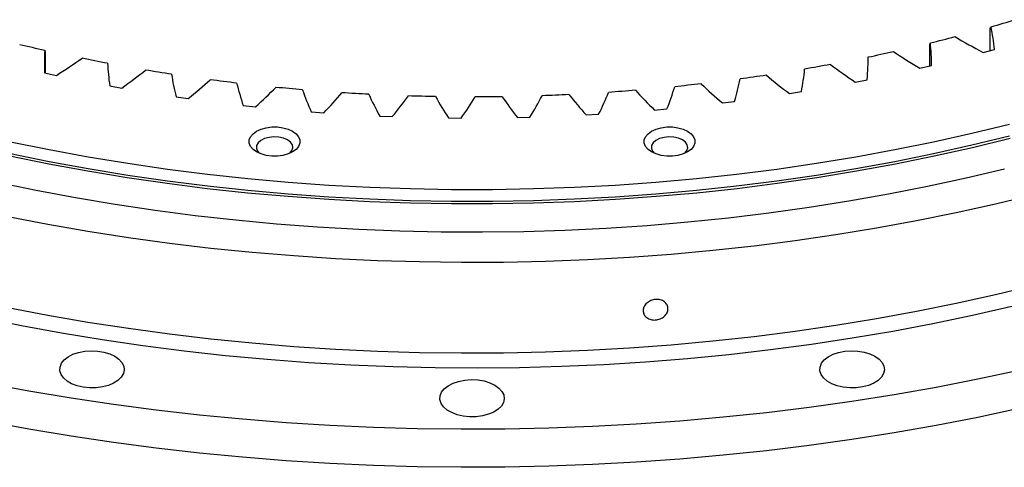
# Model space of a CAD drawing. Header units: millimetres. Extents: x 264 to 4141, y 5360 to 8860.
# Tile 10 of 13: x 2690 to 2965, y 6829 to 6954. Entities that reach past the tile are written whole.
import ezdxf

# ---------------------------------------------------------------- set-up
doc = ezdxf.new("R2010")
doc.units = ezdxf.units.MM
doc.header["$LTSCALE"] = 20

msp = doc.modelspace()

# ---------------------------------------------------------------- linework, layer by layer
at = {"lineweight": 25}
for p, q in [((2960.97, 6945.58), (2960.97, 6951.79)), ((2944.14, 6941.28), (2944.14, 6947.3)), ((2697.08, 6945.26), (2697.08, 6939.33)), ((2959.03, 6945.05), (2962.18, 6945.91)), ((2926.9, 6942.68), (2926.9, 6943.37)), ((2696.98, 6939.35), (2700.25, 6938.64)), ((2941.38, 6940.63), (2944.61, 6941.39)), ((2923.32, 6936.8), (2926.62, 6937.45)), ((2715.16, 6935.71), (2718.49, 6935.11)), ((2904.91, 6933.58), (2908.28, 6934.12)), ((2733.66, 6932.68), (2737.05, 6932.19)), ((2886.21, 6930.96), (2889.63, 6931.39)), ((2752.44, 6930.26), (2755.87, 6929.89)), ((2771.42, 6928.47), (2774.89, 6928.21)), ((2867.29, 6928.97), (2870.74, 6929.29)), ((2790.55, 6927.3), (2794.04, 6927.16)), ((2809.77, 6926.77), (2813.26, 6926.74)), ((2829, 6926.87), (2832.49, 6926.96)), ((2848.2, 6927.6), (2851.67, 6927.81))]:
    msp.add_line(p, q, dxfattribs=at)
at = {"lineweight": 25, "flags": 128}
for points in [[(2714.55, 6942.02), (2713.66, 6942.19), (2712.76, 6942.37), (2711.87, 6942.54), (2710.97, 6942.71), (2710.08, 6942.89), (2709.19, 6943.07), (2708.3, 6943.25), (2707.41, 6943.43)], [(2732.43, 6938.96), (2731.52, 6939.1), (2730.61, 6939.25), (2729.7, 6939.39), (2728.79, 6939.53), (2727.89, 6939.68), (2726.98, 6939.83), (2726.07, 6939.98), (2725.17, 6940.13)], [(2916.4, 6941.71), (2915.5, 6941.54), (2914.6, 6941.38), (2913.7, 6941.21), (2912.8, 6941.05), (2911.9, 6940.89), (2911, 6940.73), (2910.1, 6940.58), (2909.19, 6940.42)], [(2750.59, 6936.49), (2749.67, 6936.61), (2748.74, 6936.72), (2747.82, 6936.83), (2746.9, 6936.95), (2745.98, 6937.06), (2745.06, 6937.18), (2744.14, 6937.3), (2743.22, 6937.42)], [(2898.49, 6938.7), (2897.58, 6938.56), (2896.66, 6938.43), (2895.75, 6938.3), (2894.83, 6938.16), (2893.92, 6938.03), (2893, 6937.91), (2892.08, 6937.78), (2891.17, 6937.65)], [(2768.96, 6934.63), (2768.03, 6934.71), (2767.1, 6934.79), (2766.16, 6934.87), (2765.23, 6934.96), (2764.3, 6935.04), (2763.37, 6935.13), (2762.44, 6935.22), (2761.51, 6935.31)], [(2787.49, 6933.37), (2786.55, 6933.42), (2785.61, 6933.47), (2784.67, 6933.52), (2783.73, 6933.58), (2782.79, 6933.63), (2781.86, 6933.69), (2780.92, 6933.75), (2779.98, 6933.81)], [(2861.92, 6934.48), (2860.99, 6934.41), (2860.05, 6934.33), (2859.12, 6934.26), (2858.18, 6934.19), (2857.25, 6934.12), (2856.31, 6934.06), (2855.38, 6933.99), (2854.44, 6933.92)], [(2880.31, 6936.29), (2879.38, 6936.18), (2878.46, 6936.08), (2877.53, 6935.98), (2876.61, 6935.88), (2875.68, 6935.78), (2874.75, 6935.68), (2873.82, 6935.58), (2872.9, 6935.49)], [(2806.11, 6932.73), (2805.16, 6932.75), (2804.22, 6932.77), (2803.28, 6932.79), (2802.34, 6932.81), (2801.4, 6932.83), (2800.45, 6932.86), (2799.51, 6932.89), (2798.57, 6932.92)], [(2824.76, 6932.7), (2823.82, 6932.69), (2822.87, 6932.67), (2821.93, 6932.66), (2820.99, 6932.66), (2820.05, 6932.65), (2819.1, 6932.64), (2818.16, 6932.64), (2817.22, 6932.64)], [(2843.38, 6933.28), (2842.44, 6933.24), (2841.5, 6933.2), (2840.56, 6933.16), (2839.62, 6933.12), (2838.68, 6933.08), (2837.74, 6933.04), (2836.8, 6933.01), (2835.86, 6932.97)], [(2966.38, 6924.99), (2955.84, 6922.42), (2945.18, 6920.03), (2934.38, 6917.83), (2923.48, 6915.83), (2912.48, 6914.02), (2901.38, 6912.41), (2890.2, 6911), (2878.96, 6909.79), (2867.65, 6908.77), (2856.29, 6907.96), (2844.9, 6907.35), (2833.48, 6906.95), (2822.05, 6906.74), (2810.6, 6906.74), (2799.17, 6906.95), (2787.75, 6907.35), (2776.35, 6907.96), (2765, 6908.77), (2753.69, 6909.79), (2742.45, 6911), (2731.27, 6912.41), (2720.17, 6914.02), (2709.17, 6915.83), (2698.26, 6917.83), (2687.47, 6920.03)], [(2766.2, 6923.09), (2767.19, 6922.37), (2767.88, 6921.54), (2768.24, 6920.65), (2768.24, 6919.73), (2767.88, 6918.84), (2767.19, 6918.01), (2766.2, 6917.29), (2764.96, 6916.72), (2763.53, 6916.32), (2761.98, 6916.12), (2760.39, 6916.12), (2758.84, 6916.32), (2757.4, 6916.72), (2756.16, 6917.29), (2755.17, 6918.01), (2754.48, 6918.84), (2754.13, 6919.73), (2754.13, 6920.65), (2754.48, 6921.54), (2755.17, 6922.37), (2756.16, 6923.09), (2757.4, 6923.66), (2758.84, 6924.06), (2760.39, 6924.26), (2761.98, 6924.26), (2763.53, 6924.06), (2764.96, 6923.66), (2766.2, 6923.09)], [(2876.49, 6923.09), (2877.48, 6922.37), (2878.17, 6921.54), (2878.52, 6920.65), (2878.52, 6919.73), (2878.17, 6918.84), (2877.48, 6918.01), (2876.49, 6917.29), (2875.24, 6916.72), (2873.81, 6916.32), (2872.26, 6916.12), (2870.67, 6916.12), (2869.12, 6916.32), (2867.69, 6916.72), (2866.45, 6917.29), (2865.46, 6918.01), (2864.77, 6918.84), (2864.41, 6919.73), (2864.41, 6920.65), (2864.77, 6921.54), (2865.46, 6922.37), (2866.45, 6923.09), (2867.69, 6923.66), (2869.12, 6924.06), (2870.67, 6924.26), (2872.26, 6924.26), (2873.81, 6924.06), (2875.24, 6923.66), (2876.49, 6923.09)], [(2966.58, 6921.05), (2956.03, 6918.47), (2945.35, 6916.08), (2934.54, 6913.89), (2923.62, 6911.88), (2912.6, 6910.07), (2901.49, 6908.46), (2890.3, 6907.04), (2879.04, 6905.83), (2867.72, 6904.81), (2856.35, 6904), (2844.94, 6903.39), (2833.5, 6902.98), (2822.05, 6902.78), (2810.6, 6902.78), (2799.14, 6902.98), (2787.71, 6903.39), (2776.3, 6904), (2764.93, 6904.81), (2753.61, 6905.83), (2742.35, 6907.04), (2731.15, 6908.46), (2720.04, 6910.07), (2709.02, 6911.88), (2698.11, 6913.89), (2687.3, 6916.08)], [(2966.38, 6921.72), (2955.84, 6919.15), (2945.18, 6916.76), (2934.38, 6914.57), (2923.48, 6912.57), (2912.48, 6910.76), (2901.38, 6909.15), (2890.2, 6907.73), (2878.96, 6906.52), (2867.65, 6905.51), (2856.29, 6904.7), (2844.9, 6904.09), (2833.48, 6903.68), (2822.05, 6903.48), (2810.6, 6903.48), (2799.17, 6903.68), (2787.75, 6904.09), (2776.35, 6904.7), (2765, 6905.51), (2753.69, 6906.52), (2742.45, 6907.73), (2731.27, 6909.15), (2720.17, 6910.76), (2709.17, 6912.57), (2698.26, 6914.57), (2687.47, 6916.76)], [(2764.79, 6920.64), (2763.68, 6921.12), (2762.39, 6921.42), (2761.01, 6921.5), (2759.64, 6921.36), (2758.38, 6921.02), (2757.34, 6920.49), (2756.58, 6919.82), (2756.16, 6919.06), (2756.11, 6918.26), (2756.44, 6917.48), (2756.98, 6916.88)], [(2765.38, 6916.88), (2765.45, 6916.94), (2766.04, 6917.67), (2766.28, 6918.46), (2766.14, 6919.25), (2765.63, 6920), (2764.79, 6920.64)], [(2875.07, 6920.64), (2873.97, 6921.12), (2872.67, 6921.42), (2871.29, 6921.5), (2869.92, 6921.36), (2868.67, 6921.02), (2867.62, 6920.49), (2866.86, 6919.82), (2866.44, 6919.06), (2866.39, 6918.26), (2866.72, 6917.48), (2867.27, 6916.88)], [(2875.66, 6916.88), (2875.73, 6916.94), (2876.33, 6917.67), (2876.56, 6918.46), (2876.42, 6919.25), (2875.91, 6920), (2875.07, 6920.64)], [(2964.96, 6912.46), (2954.3, 6909.94), (2943.5, 6907.6), (2932.58, 6905.46), (2921.56, 6903.51), (2910.44, 6901.75), (2899.23, 6900.19), (2887.95, 6898.83), (2876.59, 6897.67), (2865.19, 6896.71), (2853.73, 6895.95), (2842.24, 6895.39), (2830.73, 6895.04), (2819.21, 6894.89), (2807.68, 6894.94), (2796.16, 6895.19), (2784.66, 6895.65), (2773.18, 6896.31), (2761.75, 6897.17), (2750.37, 6898.23), (2739.05, 6899.49), (2727.8, 6900.95), (2716.64, 6902.61), (2705.56, 6904.46), (2694.59, 6906.51), (2683.74, 6908.74)], [(2973.28, 6905.33), (2962.45, 6902.72), (2951.49, 6900.29), (2940.4, 6898.05), (2929.21, 6896), (2917.91, 6894.15), (2906.52, 6892.49), (2895.06, 6891.03), (2883.52, 6889.77), (2871.92, 6888.71), (2860.27, 6887.85), (2848.58, 6887.19), (2836.87, 6886.74), (2825.13, 6886.48), (2813.39, 6886.43), (2801.65, 6886.59), (2789.92, 6886.94), (2778.22, 6887.5), (2766.55, 6888.26), (2754.92, 6889.22), (2743.35, 6890.38), (2731.85, 6891.74), (2720.42, 6893.3), (2709.08, 6895.05), (2697.83, 6897), (2686.69, 6899.14)], [(2973.28, 6880.02), (2962.45, 6877.4), (2951.49, 6874.97), (2940.4, 6872.73), (2929.21, 6870.69), (2917.91, 6868.84), (2906.52, 6867.18), (2895.06, 6865.72), (2883.52, 6864.46), (2871.92, 6863.4), (2860.27, 6862.54), (2848.58, 6861.88), (2836.87, 6861.43), (2825.13, 6861.17), (2813.39, 6861.12), (2801.65, 6861.27), (2789.92, 6861.63), (2778.22, 6862.19), (2766.55, 6862.94), (2754.92, 6863.9), (2743.35, 6865.07), (2731.85, 6866.43), (2720.42, 6867.98), (2709.08, 6869.74), (2697.83, 6871.69), (2686.69, 6873.83)], [(2967, 6874.15), (2956.04, 6871.65), (2944.96, 6869.35), (2933.77, 6867.23), (2922.47, 6865.31), (2911.08, 6863.58), (2899.61, 6862.05), (2888.06, 6860.72), (2876.45, 6859.59), (2864.78, 6858.65), (2853.08, 6857.92), (2841.33, 6857.39), (2829.57, 6857.06), (2817.8, 6856.94), (2806.02, 6857.01), (2794.25, 6857.29), (2782.51, 6857.77), (2770.79, 6858.45), (2759.11, 6859.34), (2747.49, 6860.42), (2735.92, 6861.7), (2724.43, 6863.18), (2713.01, 6864.86), (2701.69, 6866.73), (2690.47, 6868.8), (2679.37, 6871.06)], [(2716.57, 6860.3), (2717.72, 6859.49), (2718.57, 6858.56), (2719.07, 6857.54), (2719.21, 6856.5), (2718.98, 6855.45), (2718.39, 6854.46), (2717.46, 6853.55), (2716.24, 6852.77), (2714.77, 6852.15), (2713.12, 6851.71), (2711.35, 6851.47), (2709.53, 6851.45), (2707.73, 6851.63), (2706.04, 6852.02), (2704.52, 6852.6), (2703.23, 6853.34), (2702.23, 6854.22), (2701.56, 6855.2), (2701.23, 6856.23), (2701.28, 6857.28), (2701.69, 6858.31), (2702.45, 6859.26), (2703.53, 6860.11), (2704.88, 6860.82), (2706.45, 6861.35), (2708.17, 6861.69), (2709.98, 6861.82), (2711.8, 6861.74), (2713.55, 6861.45), (2715.16, 6860.97), (2716.57, 6860.3)], [(2928.8, 6860.3), (2929.95, 6859.49), (2930.8, 6858.56), (2931.3, 6857.54), (2931.44, 6856.5), (2931.21, 6855.45), (2930.62, 6854.46), (2929.69, 6853.55), (2928.47, 6852.77), (2927.01, 6852.15), (2925.35, 6851.71), (2923.58, 6851.47), (2921.76, 6851.45), (2919.96, 6851.63), (2918.27, 6852.02), (2916.75, 6852.6), (2915.46, 6853.34), (2914.46, 6854.22), (2913.79, 6855.2), (2913.47, 6856.23), (2913.51, 6857.28), (2913.92, 6858.31), (2914.68, 6859.26), (2915.76, 6860.11), (2917.11, 6860.82), (2918.68, 6861.35), (2920.41, 6861.69), (2922.21, 6861.82), (2924.03, 6861.74), (2925.78, 6861.45), (2927.39, 6860.97), (2928.8, 6860.3)], [(2969.01, 6856.28), (2957.52, 6853.84), (2945.91, 6851.59), (2934.19, 6849.53), (2922.37, 6847.66), (2910.47, 6846), (2898.49, 6844.53), (2886.44, 6843.27), (2874.33, 6842.2), (2862.17, 6841.34), (2849.97, 6840.67), (2837.75, 6840.22), (2825.51, 6839.96), (2813.26, 6839.91), (2801.02, 6840.06), (2788.78, 6840.42), (2776.57, 6840.98), (2764.39, 6841.74), (2752.26, 6842.71), (2740.18, 6843.87), (2728.16, 6845.24), (2716.22, 6846.81), (2704.36, 6848.57), (2692.59, 6850.53), (2680.92, 6852.69)], [(2822.69, 6852.24), (2823.84, 6851.42), (2824.68, 6850.49), (2825.18, 6849.48), (2825.32, 6848.43), (2825.09, 6847.39), (2824.5, 6846.39), (2823.58, 6845.49), (2822.36, 6844.71), (2820.89, 6844.09), (2819.24, 6843.65), (2817.46, 6843.41), (2815.64, 6843.38), (2813.85, 6843.57), (2812.16, 6843.96), (2810.64, 6844.54), (2809.35, 6845.28), (2808.35, 6846.16), (2807.67, 6847.13), (2807.35, 6848.17), (2807.4, 6849.22), (2807.81, 6850.24), (2808.57, 6851.2), (2809.65, 6852.05), (2811, 6852.75), (2812.57, 6853.28), (2814.29, 6853.62), (2816.1, 6853.76), (2817.91, 6853.68), (2819.66, 6853.39), (2821.28, 6852.9), (2822.69, 6852.24)], [(2969.01, 6845.67), (2957.52, 6843.22), (2945.91, 6840.97), (2934.19, 6838.91), (2922.37, 6837.05), (2910.47, 6835.38), (2898.49, 6833.92), (2886.44, 6832.65), (2874.33, 6831.58), (2862.17, 6830.72), (2849.97, 6830.06), (2837.75, 6829.6), (2825.51, 6829.35), (2813.26, 6829.3), (2801.02, 6829.45), (2788.78, 6829.8), (2776.57, 6830.36), (2764.39, 6831.13), (2752.26, 6832.09), (2740.18, 6833.26), (2728.16, 6834.63), (2716.22, 6836.19), (2704.36, 6837.96), (2692.59, 6839.92), (2680.92, 6842.07)]]:
    msp.add_lwpolyline(points, dxfattribs=at)
at = {"lineweight": 25}
for centre, radius, start, end in [((2836.7, 7387.99), 453.22, 285.9481, 286.8336), ((2804.74, 7421.25), 487.63, 256.3915, 257.2349), ((2830.51, 7410.58), 476.64, 283.8096, 284.6659), ((2825.62, 7431.43), 498.06, 281.7355, 282.567)]:
    msp.add_arc(centre, radius, start, end, dxfattribs=at)
for points in [[(2960.97, 6951.79), (2961.06, 6951.93), (2961.14, 6952.07), (2961.23, 6952.21)], [(2962.18, 6945.91), (2961.97, 6948.01), (2961.66, 6950.11), (2961.23, 6952.21)], [(2944.14, 6947.3), (2944.19, 6947.44), (2944.24, 6947.57), (2944.28, 6947.71)], [(2944.61, 6941.39), (2944.61, 6943.5), (2944.5, 6945.6), (2944.28, 6947.71)], [(2951.19, 6949.46), (2953.73, 6947.94), (2956.34, 6946.47), (2959.03, 6945.05)], [(2697, 6945.67), (2696.88, 6943.56), (2696.88, 6941.45), (2696.98, 6939.35)], [(2697, 6945.67), (2697.02, 6945.53), (2697.05, 6945.4), (2697.08, 6945.26)], [(2933.99, 6945.3), (2936.37, 6943.7), (2938.84, 6942.14), (2941.38, 6940.63)], [(2700.25, 6938.64), (2702.72, 6940.19), (2705.11, 6941.79), (2707.41, 6943.43)], [(2714.55, 6942.02), (2714.64, 6939.91), (2714.85, 6937.81), (2715.16, 6935.71)], [(2926.9, 6943.37), (2926.91, 6943.5), (2926.92, 6943.64), (2926.92, 6943.78)], [(2718.49, 6935.11), (2720.8, 6936.75), (2723.03, 6938.42), (2725.17, 6940.13)], [(2908.28, 6934.12), (2908.69, 6936.21), (2909, 6938.31), (2909.19, 6940.42)], [(2916.4, 6941.71), (2918.62, 6940.03), (2920.93, 6938.4), (2923.32, 6936.8)], [(2732.43, 6938.96), (2732.73, 6936.86), (2733.14, 6934.76), (2733.66, 6932.68)], [(2737.05, 6932.19), (2739.2, 6933.9), (2741.25, 6935.64), (2743.22, 6937.42)], [(2750.59, 6936.49), (2751.1, 6934.4), (2751.72, 6932.33), (2752.44, 6930.26)], [(2889.63, 6931.39), (2890.25, 6933.47), (2890.76, 6935.56), (2891.17, 6937.65)], [(2898.49, 6938.7), (2900.54, 6936.95), (2902.68, 6935.25), (2904.91, 6933.58)], [(2755.87, 6929.89), (2757.84, 6931.66), (2759.72, 6933.47), (2761.51, 6935.31)], [(2768.96, 6934.63), (2769.68, 6932.56), (2770.5, 6930.51), (2771.42, 6928.47)], [(2774.89, 6928.21), (2776.68, 6930.04), (2778.38, 6931.91), (2779.98, 6933.81)], [(2851.67, 6927.81), (2852.7, 6929.83), (2853.62, 6931.87), (2854.44, 6933.92)], [(2861.92, 6934.48), (2863.62, 6932.61), (2865.41, 6930.78), (2867.29, 6928.97)], [(2870.74, 6929.29), (2871.57, 6931.34), (2872.28, 6933.41), (2872.9, 6935.49)], [(2880.31, 6936.29), (2882.19, 6934.48), (2884.16, 6932.7), (2886.21, 6930.96)], [(2787.49, 6933.37), (2788.4, 6931.33), (2789.43, 6929.31), (2790.55, 6927.3)], [(2794.04, 6927.16), (2795.65, 6929.05), (2797.16, 6930.97), (2798.57, 6932.92)], [(2806.11, 6932.73), (2807.22, 6930.72), (2808.45, 6928.73), (2809.77, 6926.77)], [(2813.26, 6926.74), (2814.68, 6928.68), (2816, 6930.65), (2817.22, 6932.64)], [(2824.76, 6932.7), (2826.07, 6930.73), (2827.49, 6928.79), (2829, 6926.87)], [(2832.49, 6926.96), (2833.72, 6928.94), (2834.84, 6930.95), (2835.86, 6932.97)], [(2843.38, 6933.28), (2844.89, 6931.36), (2846.5, 6929.47), (2848.2, 6927.6)]]:
    msp.add_open_spline(points, degree=3, dxfattribs=at)
for points, knots in [([(2926.62, 6937.45), (2926.72, 6938.63), (2926.89, 6940.63), (2926.91, 6942.62), (2926.91, 6943.44)], [0, 0, 0, 0, 0.591099, 1, 1, 1, 1]), ([(2871.02, 6873.53), (2871.02, 6873.34), (2871, 6873.16), (2870.91, 6872.78), (2870.85, 6872.6), (2870.67, 6872.24), (2870.57, 6872.06), (2870.31, 6871.73), (2870.17, 6871.57), (2869.85, 6871.29), (2869.67, 6871.15), (2869.29, 6870.91), (2869.09, 6870.81), (2868.68, 6870.64), (2868.46, 6870.56), (2868.01, 6870.46), (2867.78, 6870.42), (2867.33, 6870.39), (2867.1, 6870.39), (2866.66, 6870.43), (2866.44, 6870.46), (2866.02, 6870.58), (2865.82, 6870.65), (2865.44, 6870.83), (2865.26, 6870.93), (2864.94, 6871.18), (2864.8, 6871.31), (2864.54, 6871.6), (2864.44, 6871.76), (2864.26, 6872.1), (2864.2, 6872.27), (2864.11, 6872.63), (2864.08, 6872.82), (2864.08, 6873.19), (2864.11, 6873.38), (2864.19, 6873.75), (2864.26, 6873.94), (2864.43, 6874.29), (2864.54, 6874.47), (2864.79, 6874.8), (2864.94, 6874.95), (2865.26, 6875.24), (2865.44, 6875.37), (2865.81, 6875.61), (2866.01, 6875.71), (2866.43, 6875.89), (2866.65, 6875.96), (2867.1, 6876.06), (2867.32, 6876.1), (2867.78, 6876.14), (2868.01, 6876.13), (2868.45, 6876.1), (2868.67, 6876.06), (2869.09, 6875.95), (2869.29, 6875.88), (2869.67, 6875.7), (2869.85, 6875.59), (2870.17, 6875.35), (2870.31, 6875.22), (2870.56, 6874.93), (2870.67, 6874.77), (2870.93, 6874.28), (2871.02, 6873.91), (2871.02, 6873.53)], [0, 0, 0, 0, 0.03125, 0.03125, 0.0625, 0.0625, 0.09375, 0.09375, 0.125, 0.125, 0.15625, 0.15625, 0.1875, 0.1875, 0.21875, 0.21875, 0.25, 0.25, 0.28125, 0.28125, 0.3125, 0.3125, 0.34375, 0.34375, 0.375, 0.375, 0.40625, 0.40625, 0.4375, 0.4375, 0.46875, 0.46875, 0.5, 0.5, 0.53125, 0.53125, 0.5625, 0.5625, 0.59375, 0.59375, 0.625, 0.625, 0.65625, 0.65625, 0.6875, 0.6875, 0.71875, 0.71875, 0.75, 0.75, 0.78125, 0.78125, 0.8125, 0.8125, 0.84375, 0.84375, 0.875, 0.875, 0.90625, 0.90625, 0.9375, 0.9375, 1, 1, 1, 1])]:
    msp.add_open_spline(points, degree=3, knots=knots, dxfattribs=at)

doc.saveas('drawing.dxf')
